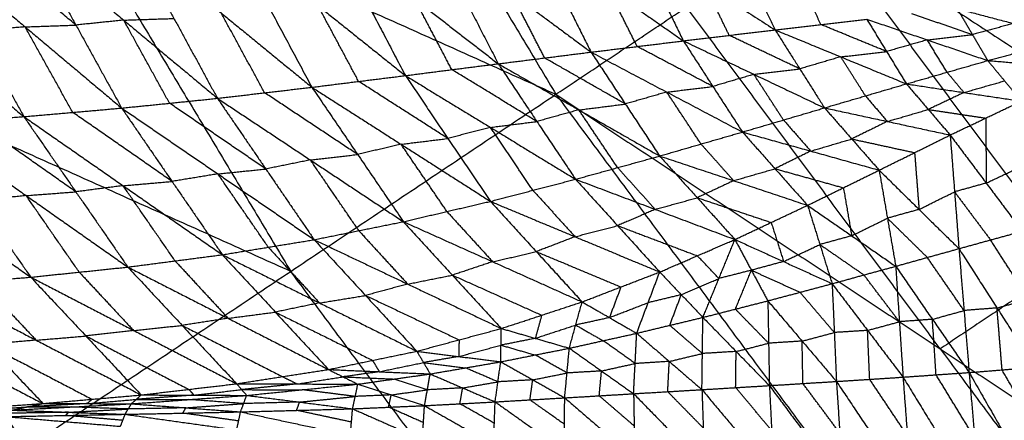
# Model space of a CAD drawing. Header units: millimetres. Extents: x -106 to 110, y -96 to 120.
# Tile 50 of 256: x -81.34 to -71.12, y -43.28 to -39.12. Entities that reach past the tile are written whole.
import ezdxf

# ---------------------------------------------------------------- set-up
doc = ezdxf.new("R2010")
doc.units = ezdxf.units.MM
doc.header["$MEASUREMENT"] = 0
doc.layers.add('Default', color=7, linetype='Continuous', true_color=0x000000)

msp = doc.modelspace()

# ---------------------------------------------------------------- linework, layer by layer
at = {"layer": 'Default'}
for points in [[(-80.485, -32.037, 9.117), (-78.131, -35.965, 9.117), (-75.777, -39.893, 9.117)], [(-86.325, -35.159, 12.017), (-83.804, -39.365, 12.017), (-81.282, -43.571, 12.017)], [(-86.325, -35.159, 12.017), (-81.051, -37.526, 10.567), (-75.777, -39.893, 9.117)], [(-69.195, -40.614, 7.449), (-70.464, -38.903, 7.449), (-71.733, -37.191, 7.449)], [(-81.051, -37.526, 10.567), (-79.79, -39.629, 10.567), (-78.529, -41.732, 10.567)], [(-75.777, -39.893, 9.117), (-74.421, -38.987, 8.53), (-73.066, -38.081, 7.944)], [(-73.066, -38.081, 7.944), (-70.433, -41.631, 7.944), (-67.801, -45.18, 7.944)], [(-73.066, -38.081, 7.944), (-69.195, -40.614, 7.449), (-65.323, -43.147, 6.953)], [(-81.234, -38.312, 5.008), (-80.759, -39.174, 5.304), (-80.284, -40.036, 5.601)], [(-81.234, -38.312, 5.008), (-80.262, -39.123, 5.158), (-79.29, -39.935, 5.308)], [(-80.192, -38.277, 4.734), (-79.741, -39.106, 5.021), (-79.29, -39.935, 5.308)], [(-80.192, -38.277, 4.734), (-79.251, -39.048, 4.89), (-78.31, -39.82, 5.047)], [(-79.152, -38.248, 4.495), (-78.731, -39.034, 4.771), (-78.31, -39.82, 5.047)], [(-79.152, -38.248, 4.495), (-78.246, -38.973, 4.654), (-77.339, -39.699, 4.814)], [(-78.11, -38.232, 4.289), (-77.724, -38.965, 4.552), (-77.339, -39.699, 4.814)], [(-78.11, -38.232, 4.289), (-77.243, -38.904, 4.449), (-76.376, -39.576, 4.61)], [(-77.067, -38.231, 4.116), (-76.722, -38.904, 4.363), (-76.376, -39.576, 4.61)], [(-77.067, -38.231, 4.116), (-76.24, -38.843, 4.274), (-75.413, -39.455, 4.432)], [(-76.019, -38.247, 3.974), (-75.716, -38.851, 4.203), (-75.413, -39.455, 4.432)], [(-76.019, -38.247, 3.974), (-75.237, -38.792, 4.128), (-74.455, -39.338, 4.282)], [(-74.973, -38.275, 3.865), (-74.714, -38.807, 4.073), (-74.455, -39.338, 4.282)], [(-74.973, -38.275, 3.865), (-74.238, -38.75, 4.011), (-73.503, -39.224, 4.156)], [(-73.934, -38.311, 3.786), (-73.718, -38.768, 3.971), (-73.503, -39.224, 4.156)], [(-83.348, -38.39, 5.672), (-82.323, -39.257, 5.799), (-81.299, -40.125, 5.927)], [(-82.287, -38.35, 5.32), (-81.793, -39.238, 5.624), (-81.299, -40.125, 5.927)], [(-82.287, -38.35, 5.32), (-81.286, -39.193, 5.46), (-80.284, -40.036, 5.601)], [(-80.759, -39.174, 5.304), (-81.26, -38.753, 5.234), (-81.76, -38.331, 5.164)], [(-73.027, -39.169, 4.104), (-73.135, -38.941, 4.011), (-73.243, -38.712, 3.919)], [(-74.934, -39.397, 4.357), (-75.086, -39.095, 4.242), (-75.237, -38.792, 4.128)], [(-73.979, -39.281, 4.219), (-74.108, -39.015, 4.115), (-74.238, -38.75, 4.011)], [(-76.858, -39.637, 4.712), (-77.05, -39.271, 4.581), (-77.243, -38.904, 4.449)], [(-75.894, -39.516, 4.521), (-76.067, -39.179, 4.397), (-76.24, -38.843, 4.274)], [(-77.825, -39.759, 4.931), (-78.035, -39.366, 4.793), (-78.246, -38.973, 4.654)], [(-71.789, -42.536, 8.53), (-73.105, -40.762, 8.53), (-74.421, -38.987, 8.53)], [(-71.613, -39.004, 3.959), (-71.454, -39.274, 4.169), (-71.296, -39.543, 4.378)], [(-71.613, -39.004, 3.959), (-71.029, -39.158, 4.086), (-70.445, -39.313, 4.212)], [(-80.262, -39.123, 5.158), (-80.51, -39.149, 5.231), (-80.759, -39.174, 5.304)], [(-80.262, -39.123, 5.158), (-80.002, -39.114, 5.089), (-79.741, -39.106, 5.021)], [(-79.787, -39.986, 5.454), (-80.025, -39.554, 5.306), (-80.262, -39.123, 5.158)], [(-78.8, -39.877, 5.178), (-79.026, -39.463, 5.034), (-79.251, -39.048, 4.89)], [(-73.503, -39.224, 4.156), (-73.027, -39.169, 4.104), (-72.552, -39.113, 4.051)], [(-72.552, -39.113, 4.051), (-72.346, -39.449, 4.301), (-72.14, -39.785, 4.55)], [(-72.552, -39.113, 4.051), (-71.924, -39.328, 4.214), (-71.296, -39.543, 4.378)], [(-71.454, -39.274, 4.169), (-71.768, -39.166, 4.087), (-72.082, -39.059, 4.005)], [(-81.286, -39.193, 5.46), (-81.539, -39.215, 5.542), (-81.793, -39.238, 5.624)], [(-81.286, -39.193, 5.46), (-81.022, -39.184, 5.382), (-80.759, -39.174, 5.304)], [(-80.791, -40.081, 5.764), (-81.039, -39.637, 5.612), (-81.286, -39.193, 5.46)], [(-74.455, -39.338, 4.282), (-73.979, -39.281, 4.219), (-73.503, -39.224, 4.156)], [(-73.503, -39.224, 4.156), (-73.247, -39.629, 4.446), (-72.99, -40.034, 4.735)], [(-73.503, -39.224, 4.156), (-72.822, -39.504, 4.353), (-72.14, -39.785, 4.55)], [(-72.346, -39.449, 4.301), (-72.687, -39.309, 4.202), (-73.027, -39.169, 4.104)], [(-71.029, -39.158, 4.086), (-71.242, -39.216, 4.127), (-71.454, -39.274, 4.169)], [(-75.413, -39.455, 4.432), (-74.934, -39.397, 4.357), (-74.455, -39.338, 4.282)], [(-74.455, -39.338, 4.282), (-74.149, -39.812, 4.609), (-73.842, -40.285, 4.936)], [(-74.455, -39.338, 4.282), (-73.723, -39.686, 4.508), (-72.99, -40.034, 4.735)], [(-73.247, -39.629, 4.446), (-73.613, -39.455, 4.332), (-73.979, -39.281, 4.219)], [(-71.924, -39.328, 4.214), (-72.135, -39.389, 4.258), (-72.346, -39.449, 4.301)], [(-71.924, -39.328, 4.214), (-71.689, -39.301, 4.192), (-71.454, -39.274, 4.169)], [(-71.718, -39.664, 4.464), (-71.821, -39.496, 4.339), (-71.924, -39.328, 4.214)], [(-71.296, -39.543, 4.378), (-70.87, -39.428, 4.295), (-70.445, -39.313, 4.212)], [(-78.529, -41.732, 10.567), (-81.166, -40.548, 11.292), (-83.804, -39.365, 12.017)], [(-74.149, -39.812, 4.609), (-74.541, -39.604, 4.483), (-74.934, -39.397, 4.357)], [(-76.376, -39.576, 4.61), (-75.894, -39.516, 4.521), (-75.413, -39.455, 4.432)], [(-75.057, -39.994, 4.793), (-75.476, -39.755, 4.657), (-75.894, -39.516, 4.521)], [(-75.413, -39.455, 4.432), (-75.057, -39.994, 4.793), (-74.701, -40.534, 5.154)], [(-75.413, -39.455, 4.432), (-74.627, -39.87, 4.684), (-73.842, -40.285, 4.936)], [(-72.822, -39.504, 4.353), (-73.034, -39.567, 4.4), (-73.247, -39.629, 4.446)], [(-72.822, -39.504, 4.353), (-72.584, -39.477, 4.327), (-72.346, -39.449, 4.301)], [(-72.565, -39.909, 4.643), (-72.693, -39.707, 4.498), (-72.822, -39.504, 4.353)], [(-72.14, -39.785, 4.55), (-71.718, -39.664, 4.464), (-71.296, -39.543, 4.378)], [(-71.296, -39.543, 4.378), (-71.121, -39.754, 4.647), (-70.947, -39.964, 4.917)], [(-71.296, -39.543, 4.378), (-70.744, -39.588, 4.512), (-70.193, -39.633, 4.646)], [(-77.339, -39.699, 4.814), (-76.858, -39.637, 4.712), (-76.376, -39.576, 4.61)], [(-75.975, -40.176, 5.002), (-76.416, -39.906, 4.857), (-76.858, -39.637, 4.712)], [(-76.376, -39.576, 4.61), (-75.975, -40.176, 5.002), (-75.574, -40.775, 5.395)], [(-76.376, -39.576, 4.61), (-75.539, -40.055, 4.882), (-74.701, -40.534, 5.154)], [(-73.723, -39.686, 4.508), (-73.485, -39.657, 4.477), (-73.247, -39.629, 4.446)], [(-78.31, -39.82, 5.047), (-77.825, -39.759, 4.931), (-77.339, -39.699, 4.814)], [(-77.339, -39.699, 4.814), (-76.898, -40.352, 5.235), (-76.457, -41.005, 5.656)], [(-77.339, -39.699, 4.814), (-76.457, -40.237, 5.105), (-75.574, -40.775, 5.395)], [(-73.723, -39.686, 4.508), (-73.936, -39.749, 4.559), (-74.149, -39.812, 4.609)], [(-73.416, -40.16, 4.835), (-73.569, -39.923, 4.672), (-73.723, -39.686, 4.508)], [(-71.718, -39.664, 4.464), (-71.631, -39.769, 4.599), (-71.543, -39.875, 4.734)], [(-79.29, -39.935, 5.308), (-78.8, -39.877, 5.178), (-78.31, -39.82, 5.047)], [(-78.31, -39.82, 5.047), (-77.835, -40.518, 5.493), (-77.36, -41.216, 5.94)], [(-78.31, -39.82, 5.047), (-77.384, -40.412, 5.351), (-76.457, -41.005, 5.656)], [(-76.898, -40.352, 5.235), (-77.362, -40.056, 5.083), (-77.825, -39.759, 4.931)], [(-74.627, -39.87, 4.684), (-74.388, -39.841, 4.646), (-74.149, -39.812, 4.609)], [(-72.99, -40.034, 4.735), (-72.565, -39.909, 4.643), (-72.14, -39.785, 4.55)], [(-72.14, -39.785, 4.55), (-71.913, -40.051, 4.874), (-71.686, -40.316, 5.197)], [(-72.14, -39.785, 4.55), (-71.543, -39.875, 4.734), (-70.947, -39.964, 4.917)], [(-71.543, -39.875, 4.734), (-71.332, -39.814, 4.691), (-71.121, -39.754, 4.647)], [(-84.56, -39.908, 12.424), (-82.921, -41.74, 12.221), (-81.282, -43.571, 12.017)], [(-81.282, -43.571, 12.017), (-78.529, -41.732, 10.567), (-75.777, -39.893, 9.117)], [(-80.284, -40.036, 5.601), (-79.787, -39.986, 5.454), (-79.29, -39.935, 5.308)], [(-79.29, -39.935, 5.308), (-78.788, -40.669, 5.777), (-78.286, -41.403, 6.247)], [(-79.29, -39.935, 5.308), (-78.325, -40.575, 5.624), (-77.36, -41.216, 5.94)], [(-77.835, -40.518, 5.493), (-78.318, -40.198, 5.335), (-78.8, -39.877, 5.178)], [(-75.777, -39.893, 9.117), (-73.049, -43.571, 9.117), (-70.321, -47.249, 9.117)], [(-75.777, -39.893, 9.117), (-71.789, -42.536, 8.53), (-67.801, -45.18, 7.944)], [(-74.627, -39.87, 4.684), (-74.842, -39.932, 4.738), (-75.057, -39.994, 4.793)], [(-74.272, -40.409, 5.045), (-74.449, -40.14, 4.864), (-74.627, -39.87, 4.684)], [(-72.565, -39.909, 4.643), (-72.452, -40.042, 4.804), (-72.338, -40.175, 4.966)], [(-71.543, -39.875, 4.734), (-71.728, -39.963, 4.804), (-71.913, -40.051, 4.874)], [(-81.299, -40.125, 5.927), (-80.791, -40.081, 5.764), (-80.284, -40.036, 5.601)], [(-80.284, -40.036, 5.601), (-79.761, -40.798, 6.09), (-79.239, -41.559, 6.579)], [(-80.284, -40.036, 5.601), (-79.285, -40.72, 5.924), (-78.286, -41.403, 6.247)], [(-78.788, -40.669, 5.777), (-79.288, -40.327, 5.616), (-79.787, -39.986, 5.454)], [(-75.539, -40.055, 4.882), (-75.298, -40.025, 4.838), (-75.057, -39.994, 4.793)], [(-73.842, -40.285, 4.936), (-73.416, -40.16, 4.835), (-72.99, -40.034, 4.735)], [(-72.99, -40.034, 4.735), (-72.707, -40.357, 5.112), (-72.423, -40.681, 5.488)], [(-72.99, -40.034, 4.735), (-72.338, -40.175, 4.966), (-71.686, -40.316, 5.197)], [(-72.338, -40.175, 4.966), (-72.126, -40.113, 4.92), (-71.913, -40.051, 4.874)], [(-71.913, -40.051, 4.874), (-71.615, -40.096, 4.965), (-71.316, -40.14, 5.057)], [(-71.686, -40.316, 5.197), (-71.316, -40.14, 5.057), (-70.947, -39.964, 4.917)], [(-82.33, -40.202, 6.29), (-81.814, -40.163, 6.108), (-81.299, -40.125, 5.927)], [(-81.299, -40.125, 5.927), (-80.759, -40.906, 6.433), (-80.22, -41.687, 6.939)], [(-81.299, -40.125, 5.927), (-80.269, -40.842, 6.253), (-79.239, -41.559, 6.579)], [(-79.761, -40.798, 6.09), (-80.276, -40.439, 5.927), (-80.791, -40.081, 5.764)], [(-75.539, -40.055, 4.882), (-75.757, -40.115, 4.942), (-75.975, -40.176, 5.002)], [(-75.137, -40.655, 5.275), (-75.338, -40.355, 5.078), (-75.539, -40.055, 4.882)], [(-71.316, -40.14, 5.057), (-71.314, -40.478, 4.868), (-71.312, -40.815, 4.679)], [(-82.33, -40.202, 6.29), (-81.779, -40.997, 6.809), (-81.228, -41.792, 7.329)], [(-82.33, -40.202, 6.29), (-81.275, -40.945, 6.614), (-80.22, -41.687, 6.939)], [(-80.759, -40.906, 6.433), (-81.287, -40.535, 6.271), (-81.814, -40.163, 6.108)], [(-76.457, -40.237, 5.105), (-76.677, -40.294, 5.17), (-76.898, -40.352, 5.235)], [(-76.457, -40.237, 5.105), (-76.216, -40.206, 5.054), (-75.975, -40.176, 5.002)], [(-76.016, -40.89, 5.526), (-76.236, -40.564, 5.315), (-76.457, -40.237, 5.105)], [(-73.416, -40.16, 4.835), (-73.274, -40.321, 5.024), (-73.133, -40.483, 5.212)], [(-72.338, -40.175, 4.966), (-72.523, -40.266, 5.039), (-72.707, -40.357, 5.112)], [(-83.379, -40.268, 6.691), (-82.304, -41.03, 7.01), (-81.228, -41.792, 7.329)], [(-77.384, -40.412, 5.351), (-77.141, -40.382, 5.293), (-76.898, -40.352, 5.235)], [(-74.701, -40.534, 5.154), (-74.272, -40.409, 5.045), (-73.842, -40.285, 4.936)], [(-73.842, -40.285, 4.936), (-73.504, -40.666, 5.363), (-73.166, -41.046, 5.79)], [(-73.842, -40.285, 4.936), (-73.133, -40.483, 5.212), (-72.423, -40.681, 5.488)], [(-73.133, -40.483, 5.212), (-72.92, -40.42, 5.162), (-72.707, -40.357, 5.112)], [(-72.707, -40.357, 5.112), (-72.381, -40.428, 5.227), (-72.055, -40.499, 5.343)], [(-72.423, -40.681, 5.488), (-72.055, -40.499, 5.343), (-71.686, -40.316, 5.197)], [(-71.686, -40.316, 5.197), (-71.64, -40.906, 4.836), (-71.595, -41.496, 4.475)], [(-71.686, -40.316, 5.197), (-71.312, -40.815, 4.679), (-70.938, -41.315, 4.161)], [(-77.384, -40.412, 5.351), (-77.61, -40.465, 5.422), (-77.835, -40.518, 5.493)], [(-76.909, -41.11, 5.798), (-77.146, -40.761, 5.575), (-77.384, -40.412, 5.351)], [(-74.272, -40.409, 5.045), (-74.102, -40.6, 5.259), (-73.933, -40.79, 5.472)], [(-78.325, -40.575, 5.624), (-78.08, -40.547, 5.559), (-77.835, -40.518, 5.493)], [(-75.574, -40.775, 5.395), (-75.137, -40.655, 5.275), (-74.701, -40.534, 5.154)], [(-74.701, -40.534, 5.154), (-74.311, -40.967, 5.629), (-73.92, -41.401, 6.103)], [(-74.701, -40.534, 5.154), (-73.933, -40.79, 5.472), (-73.166, -41.046, 5.79)], [(-73.133, -40.483, 5.212), (-73.318, -40.574, 5.287), (-73.504, -40.666, 5.363)], [(-72.055, -40.499, 5.343), (-72.032, -40.794, 5.162), (-72.009, -41.089, 4.982)], [(-84.101, -40.665, 12.424), (-82.692, -42.118, 12.221), (-81.282, -43.571, 12.017)], [(-78.325, -40.575, 5.624), (-78.557, -40.622, 5.701), (-78.788, -40.669, 5.777)], [(-77.823, -41.309, 6.093), (-78.074, -40.942, 5.859), (-78.325, -40.575, 5.624)], [(-75.137, -40.655, 5.275), (-74.942, -40.871, 5.512), (-74.747, -41.088, 5.749)], [(-73.933, -40.79, 5.472), (-73.719, -40.728, 5.417), (-73.504, -40.666, 5.363)], [(-73.504, -40.666, 5.363), (-73.149, -40.765, 5.501), (-72.794, -40.864, 5.639)], [(-71.312, -40.815, 4.679), (-71.127, -40.728, 4.609), (-70.943, -40.64, 4.539)], [(-79.285, -40.72, 5.924), (-79.523, -40.759, 6.007), (-79.761, -40.798, 6.09)], [(-79.285, -40.72, 5.924), (-79.037, -40.694, 5.851), (-78.788, -40.669, 5.777)], [(-78.762, -41.481, 6.413), (-79.024, -41.1, 6.168), (-79.285, -40.72, 5.924)], [(-73.166, -41.046, 5.79), (-72.794, -40.864, 5.639), (-72.423, -40.681, 5.488)], [(-72.423, -40.681, 5.488), (-72.337, -41.18, 5.143), (-72.251, -41.679, 4.798)], [(-72.423, -40.681, 5.488), (-72.009, -41.089, 4.982), (-71.595, -41.496, 4.475)], [(-80.269, -40.842, 6.253), (-80.514, -40.874, 6.343), (-80.759, -40.906, 6.433)], [(-80.269, -40.842, 6.253), (-80.015, -40.82, 6.171), (-79.761, -40.798, 6.09)], [(-79.729, -41.623, 6.759), (-79.999, -41.233, 6.506), (-80.269, -40.842, 6.253)], [(-76.457, -41.005, 5.656), (-76.016, -40.89, 5.526), (-75.574, -40.775, 5.395)], [(-75.574, -40.775, 5.395), (-75.137, -41.257, 5.913), (-74.7, -41.739, 6.431)], [(-75.574, -40.775, 5.395), (-74.747, -41.088, 5.749), (-73.92, -41.401, 6.103)], [(-73.933, -40.79, 5.472), (-74.122, -40.879, 5.55), (-74.311, -40.967, 5.629)], [(-72.794, -40.864, 5.639), (-72.751, -41.113, 5.466), (-72.708, -41.362, 5.294)], [(-71.312, -40.815, 4.679), (-71.476, -40.861, 4.758), (-71.64, -40.906, 4.836)], [(-81.275, -40.945, 6.614), (-81.527, -40.971, 6.712), (-81.779, -40.997, 6.809)], [(-81.275, -40.945, 6.614), (-81.017, -40.925, 6.524), (-80.759, -40.906, 6.433)], [(-80.724, -41.74, 7.134), (-81, -41.342, 6.874), (-81.275, -40.945, 6.614)], [(-76.016, -40.89, 5.526), (-75.797, -41.131, 5.784), (-75.579, -41.372, 6.043)], [(-74.747, -41.088, 5.749), (-74.529, -41.028, 5.689), (-74.311, -40.967, 5.629)], [(-74.311, -40.967, 5.629), (-73.927, -41.096, 5.788), (-73.543, -41.224, 5.946)], [(-72.009, -41.089, 4.982), (-71.825, -40.997, 4.909), (-71.64, -40.906, 4.836)], [(-71.64, -40.906, 4.836), (-71.454, -41.156, 4.577), (-71.267, -41.405, 4.318)], [(-77.36, -41.216, 5.94), (-76.909, -41.11, 5.798), (-76.457, -41.005, 5.656)], [(-76.457, -41.005, 5.656), (-75.981, -41.527, 6.214), (-75.505, -42.049, 6.772)], [(-76.457, -41.005, 5.656), (-75.579, -41.372, 6.043), (-74.7, -41.739, 6.431)], [(-73.92, -41.401, 6.103), (-73.543, -41.224, 5.946), (-73.166, -41.046, 5.79)], [(-73.166, -41.046, 5.79), (-73.038, -41.453, 5.458), (-72.911, -41.86, 5.127)], [(-73.166, -41.046, 5.79), (-72.708, -41.362, 5.294), (-72.251, -41.679, 4.798)], [(-76.909, -41.11, 5.798), (-76.671, -41.371, 6.077), (-76.433, -41.632, 6.356)], [(-74.747, -41.088, 5.749), (-74.942, -41.173, 5.831), (-75.137, -41.257, 5.913)], [(-72.009, -41.089, 4.982), (-72.173, -41.134, 5.062), (-72.337, -41.18, 5.143)], [(-78.286, -41.403, 6.247), (-77.823, -41.309, 6.093), (-77.36, -41.216, 5.94)], [(-77.36, -41.216, 5.94), (-76.852, -41.771, 6.534), (-76.344, -42.325, 7.129)], [(-77.36, -41.216, 5.94), (-76.433, -41.632, 6.356), (-75.505, -42.049, 6.772)], [(-75.579, -41.372, 6.043), (-75.358, -41.315, 5.978), (-75.137, -41.257, 5.913)], [(-75.137, -41.257, 5.913), (-74.724, -41.414, 6.09), (-74.31, -41.57, 6.267)], [(-73.543, -41.224, 5.946), (-73.479, -41.427, 5.781), (-73.415, -41.63, 5.615)], [(-72.708, -41.362, 5.294), (-72.523, -41.271, 5.218), (-72.337, -41.18, 5.143)], [(-72.337, -41.18, 5.143), (-72.13, -41.384, 4.89), (-71.923, -41.587, 4.637)], [(-77.823, -41.309, 6.093), (-77.569, -41.587, 6.39), (-77.315, -41.864, 6.688)], [(-75.579, -41.372, 6.043), (-75.78, -41.449, 6.129), (-75.981, -41.527, 6.214)], [(-72.708, -41.362, 5.294), (-72.873, -41.408, 5.376), (-73.038, -41.453, 5.458)], [(-71.595, -41.496, 4.475), (-71.267, -41.405, 4.318), (-70.938, -41.315, 4.161)], [(-83.636, -41.418, 12.424), (-82.459, -42.495, 12.221), (-81.282, -43.571, 12.017)], [(-79.239, -41.559, 6.579), (-78.762, -41.481, 6.413), (-78.286, -41.403, 6.247)], [(-78.762, -41.481, 6.413), (-78.496, -41.77, 6.727), (-78.23, -42.06, 7.041)], [(-78.286, -41.403, 6.247), (-77.753, -41.982, 6.875), (-77.221, -42.561, 7.503)], [(-78.286, -41.403, 6.247), (-77.315, -41.864, 6.688), (-76.344, -42.325, 7.129)], [(-74.7, -41.739, 6.431), (-74.31, -41.57, 6.267), (-73.92, -41.401, 6.103)], [(-74.252, -42.21, 5.8), (-74.086, -41.806, 5.951), (-73.92, -41.401, 6.103)], [(-73.92, -41.401, 6.103), (-73.749, -41.72, 5.782), (-73.578, -42.038, 5.462)], [(-73.92, -41.401, 6.103), (-73.415, -41.63, 5.615), (-72.911, -41.86, 5.127)], [(-73.415, -41.63, 5.615), (-73.227, -41.542, 5.536), (-73.038, -41.453, 5.458)], [(-73.038, -41.453, 5.458), (-72.809, -41.611, 5.21), (-72.581, -41.769, 4.962)], [(-70.871, -42.021, 3.907), (-71.069, -41.713, 4.113), (-71.267, -41.405, 4.318)], [(-80.22, -41.687, 6.939), (-79.729, -41.623, 6.759), (-79.239, -41.559, 6.579)], [(-79.239, -41.559, 6.579), (-78.689, -42.155, 7.237), (-78.138, -42.751, 7.896)], [(-79.239, -41.559, 6.579), (-78.23, -42.06, 7.041), (-77.221, -42.561, 7.503)], [(-76.433, -41.632, 6.356), (-76.207, -41.58, 6.285), (-75.981, -41.527, 6.214)], [(-75.981, -41.527, 6.214), (-75.542, -41.71, 6.408), (-75.103, -41.894, 6.601)], [(-74.086, -41.806, 5.951), (-74.198, -41.688, 6.109), (-74.31, -41.57, 6.267)], [(-72.251, -41.679, 4.798), (-71.923, -41.587, 4.637), (-71.595, -41.496, 4.475)], [(-71.595, -41.496, 4.475), (-71.542, -42.139, 4.246), (-71.489, -42.782, 4.017)], [(-71.595, -41.496, 4.475), (-71.2, -42.112, 4.065), (-70.804, -42.728, 3.654)], [(-81.228, -41.792, 7.329), (-80.724, -41.74, 7.134), (-80.22, -41.687, 6.939)], [(-80.22, -41.687, 6.939), (-79.656, -42.293, 7.623), (-79.091, -42.899, 8.307)], [(-80.22, -41.687, 6.939), (-79.179, -42.219, 7.417), (-78.138, -42.751, 7.896)], [(-79.729, -41.623, 6.759), (-79.454, -41.921, 7.088), (-79.179, -42.219, 7.417)], [(-76.433, -41.632, 6.356), (-76.642, -41.701, 6.445), (-76.852, -41.771, 6.534)], [(-73.415, -41.63, 5.615), (-73.582, -41.675, 5.698), (-73.749, -41.72, 5.782)], [(-72.911, -41.86, 5.127), (-72.581, -41.769, 4.962), (-72.251, -41.679, 4.798)], [(-72.251, -41.679, 4.798), (-72.213, -42.255, 4.593), (-72.175, -42.83, 4.388)], [(-72.251, -41.679, 4.798), (-71.87, -42.23, 4.408), (-71.489, -42.782, 4.017)], [(-71.542, -42.139, 4.246), (-71.733, -41.863, 4.442), (-71.923, -41.587, 4.637)], [(-70.433, -41.631, 7.944), (-71.111, -42.084, 8.237), (-71.789, -42.536, 8.53)], [(-80.724, -41.74, 7.134), (-80.442, -42.043, 7.476), (-80.16, -42.346, 7.818)], [(-75.802, -45.41, 10.567), (-77.166, -43.571, 10.567), (-78.529, -41.732, 10.567)], [(-77.315, -41.864, 6.688), (-77.084, -41.817, 6.611), (-76.852, -41.771, 6.534)], [(-76.852, -41.771, 6.534), (-76.388, -41.979, 6.742), (-75.925, -42.187, 6.95)], [(-75.505, -42.049, 6.772), (-75.103, -41.894, 6.601), (-74.7, -41.739, 6.431)], [(-74.939, -42.375, 6.143), (-74.82, -42.057, 6.287), (-74.7, -41.739, 6.431)], [(-74.7, -41.739, 6.431), (-74.476, -41.974, 6.115), (-74.252, -42.21, 5.8)], [(-73.749, -41.72, 5.782), (-73.918, -41.763, 5.867), (-74.086, -41.806, 5.951)], [(-73.915, -42.124, 5.631), (-73.832, -41.922, 5.706), (-73.749, -41.72, 5.782)], [(-73.749, -41.72, 5.782), (-73.497, -41.834, 5.538), (-73.244, -41.949, 5.294)], [(-72.213, -42.255, 4.593), (-72.397, -42.012, 4.778), (-72.581, -41.769, 4.962)], [(-82.261, -41.878, 7.752), (-81.745, -41.835, 7.541), (-81.228, -41.792, 7.329)], [(-82.261, -41.878, 7.752), (-81.681, -42.491, 8.476), (-81.101, -43.104, 9.2)], [(-82.261, -41.878, 7.752), (-81.171, -42.446, 8.247), (-80.081, -43.015, 8.742)], [(-81.745, -41.835, 7.541), (-81.458, -42.141, 7.894), (-81.171, -42.446, 8.247)], [(-81.228, -41.792, 7.329), (-80.655, -42.403, 8.036), (-80.081, -43.015, 8.742)], [(-81.228, -41.792, 7.329), (-80.16, -42.346, 7.818), (-79.091, -42.899, 8.307)], [(-77.315, -41.864, 6.688), (-77.534, -41.923, 6.781), (-77.753, -41.982, 6.875)], [(-74.476, -41.974, 6.115), (-74.281, -41.89, 6.033), (-74.086, -41.806, 5.951)], [(-73.578, -42.038, 5.462), (-73.244, -41.949, 5.294), (-72.911, -41.86, 5.127)], [(-72.911, -41.86, 5.127), (-72.888, -42.367, 4.946), (-72.866, -42.875, 4.765)], [(-72.911, -41.86, 5.127), (-72.543, -42.345, 4.757), (-72.175, -42.83, 4.388)], [(-83.317, -41.949, 8.21), (-82.209, -42.526, 8.705), (-81.101, -43.104, 9.2)], [(-78.23, -42.06, 7.041), (-77.992, -42.021, 6.958), (-77.753, -41.982, 6.875)], [(-77.753, -41.982, 6.875), (-77.268, -42.212, 7.096), (-76.782, -42.443, 7.316)], [(-75.103, -41.894, 6.601), (-75.162, -42.053, 6.529), (-75.222, -42.212, 6.457)], [(-74.476, -41.974, 6.115), (-74.648, -42.016, 6.201), (-74.82, -42.057, 6.287)], [(-74.596, -42.292, 5.971), (-74.536, -42.133, 6.043), (-74.476, -41.974, 6.115)], [(-72.888, -42.367, 4.946), (-73.066, -42.158, 5.12), (-73.244, -41.949, 5.294)], [(-78.23, -42.06, 7.041), (-78.459, -42.107, 7.139), (-78.689, -42.155, 7.237)], [(-76.344, -42.325, 7.129), (-75.925, -42.187, 6.95), (-75.505, -42.049, 6.772)], [(-75.638, -42.53, 6.49), (-75.572, -42.289, 6.631), (-75.505, -42.049, 6.772)], [(-75.505, -42.049, 6.772), (-75.222, -42.212, 6.457), (-74.939, -42.375, 6.143)], [(-75.222, -42.212, 6.457), (-75.021, -42.134, 6.372), (-74.82, -42.057, 6.287)], [(-74.252, -42.21, 5.8), (-73.915, -42.124, 5.631), (-73.578, -42.038, 5.462)], [(-73.578, -42.038, 5.462), (-73.57, -42.478, 5.304), (-73.562, -42.918, 5.146)], [(-73.578, -42.038, 5.462), (-73.222, -42.456, 5.113), (-72.866, -42.875, 4.765)], [(-71.2, -42.112, 4.065), (-71.035, -42.067, 3.986), (-70.871, -42.021, 3.907)], [(-83.163, -42.167, 12.424), (-82.223, -42.869, 12.221), (-81.282, -43.571, 12.017)], [(-79.179, -42.219, 7.417), (-78.934, -42.187, 7.327), (-78.689, -42.155, 7.237)], [(-78.689, -42.155, 7.237), (-78.184, -42.405, 7.469), (-77.68, -42.656, 7.7)], [(-75.925, -42.187, 6.95), (-75.958, -42.307, 6.88), (-75.991, -42.427, 6.809)], [(-73.57, -42.478, 5.304), (-73.742, -42.301, 5.467), (-73.915, -42.124, 5.631)], [(-71.87, -42.23, 4.408), (-71.706, -42.184, 4.327), (-71.542, -42.139, 4.246)], [(-71.2, -42.112, 4.065), (-71.371, -42.125, 4.155), (-71.542, -42.139, 4.246)], [(-71.147, -42.755, 3.836), (-71.173, -42.433, 3.95), (-71.2, -42.112, 4.065)], [(-80.16, -42.346, 7.818), (-79.908, -42.319, 7.721), (-79.656, -42.293, 7.623)], [(-79.179, -42.219, 7.417), (-79.417, -42.256, 7.52), (-79.656, -42.293, 7.623)], [(-79.656, -42.293, 7.623), (-79.135, -42.559, 7.862), (-78.615, -42.825, 8.102)], [(-75.991, -42.427, 6.809), (-75.781, -42.358, 6.72), (-75.572, -42.289, 6.631)], [(-75.222, -42.212, 6.457), (-75.397, -42.251, 6.544), (-75.572, -42.289, 6.631)], [(-75.572, -42.289, 6.631), (-75.43, -42.371, 6.474), (-75.288, -42.452, 6.316)], [(-74.939, -42.375, 6.143), (-74.596, -42.292, 5.971), (-74.252, -42.21, 5.8)], [(-74.257, -42.585, 5.663), (-74.426, -42.439, 5.817), (-74.596, -42.292, 5.971)], [(-74.262, -42.96, 5.527), (-74.257, -42.585, 5.663), (-74.252, -42.21, 5.8)], [(-74.252, -42.21, 5.8), (-73.907, -42.564, 5.473), (-73.562, -42.918, 5.146)], [(-72.543, -42.345, 4.757), (-72.378, -42.3, 4.675), (-72.213, -42.255, 4.593)], [(-71.87, -42.23, 4.408), (-72.042, -42.242, 4.5), (-72.213, -42.255, 4.593)], [(-71.832, -42.806, 4.203), (-71.851, -42.518, 4.305), (-71.87, -42.23, 4.408)], [(-81.171, -42.446, 8.247), (-80.913, -42.425, 8.141), (-80.655, -42.403, 8.036)], [(-80.16, -42.346, 7.818), (-80.407, -42.375, 7.927), (-80.655, -42.403, 8.036)], [(-80.655, -42.403, 8.036), (-80.12, -42.68, 8.28), (-79.586, -42.957, 8.525)], [(-77.221, -42.561, 7.503), (-76.782, -42.443, 7.316), (-76.344, -42.325, 7.129)], [(-76.35, -42.671, 6.841), (-76.347, -42.498, 6.985), (-76.344, -42.325, 7.129)], [(-76.344, -42.325, 7.129), (-75.991, -42.427, 6.809), (-75.638, -42.53, 6.49)], [(-75.638, -42.53, 6.49), (-75.288, -42.452, 6.316), (-74.939, -42.375, 6.143)], [(-74.971, -43.002, 5.908), (-74.955, -42.689, 6.025), (-74.939, -42.375, 6.143)], [(-74.939, -42.375, 6.143), (-74.601, -42.667, 5.835), (-74.262, -42.96, 5.527)], [(-73.222, -42.456, 5.113), (-73.055, -42.412, 5.03), (-72.888, -42.367, 4.946)], [(-72.543, -42.345, 4.757), (-72.716, -42.356, 4.852), (-72.888, -42.367, 4.946)], [(-72.521, -42.853, 4.577), (-72.532, -42.599, 4.667), (-72.543, -42.345, 4.757)], [(-81.171, -42.446, 8.247), (-81.426, -42.469, 8.362), (-81.681, -42.491, 8.476)], [(-81.681, -42.491, 8.476), (-81.136, -42.775, 8.724), (-80.591, -43.06, 8.971)], [(-76.782, -42.443, 7.316), (-76.784, -42.529, 7.244), (-76.786, -42.616, 7.172)], [(-76.786, -42.616, 7.172), (-76.566, -42.557, 7.079), (-76.347, -42.498, 6.985)], [(-75.991, -42.427, 6.809), (-76.169, -42.463, 6.897), (-76.347, -42.498, 6.985)], [(-76.347, -42.498, 6.985), (-76.171, -42.549, 6.825), (-75.994, -42.6, 6.666)], [(-74.955, -42.689, 6.025), (-75.122, -42.57, 6.171), (-75.288, -42.452, 6.316)], [(-73.907, -42.564, 5.473), (-73.738, -42.521, 5.388), (-73.57, -42.478, 5.304)], [(-73.222, -42.456, 5.113), (-73.396, -42.467, 5.209), (-73.57, -42.478, 5.304)], [(-73.214, -42.896, 4.956), (-73.218, -42.676, 5.035), (-73.222, -42.456, 5.113)], [(-78.138, -42.751, 7.896), (-77.68, -42.656, 7.7), (-77.221, -42.561, 7.503)], [(-77.221, -42.561, 7.503), (-77.151, -42.679, 7.351), (-77.082, -42.797, 7.199)], [(-77.221, -42.561, 7.503), (-76.786, -42.616, 7.172), (-76.35, -42.671, 6.841)], [(-76.35, -42.671, 6.841), (-75.994, -42.6, 6.666), (-75.638, -42.53, 6.49)], [(-75.662, -42.787, 6.39), (-75.828, -42.694, 6.528), (-75.994, -42.6, 6.666)], [(-75.686, -43.045, 6.29), (-75.662, -42.787, 6.39), (-75.638, -42.53, 6.49)], [(-75.638, -42.53, 6.49), (-75.304, -42.766, 6.199), (-74.971, -43.002, 5.908)], [(-74.601, -42.667, 5.835), (-74.429, -42.626, 5.749), (-74.257, -42.585, 5.663)], [(-73.907, -42.564, 5.473), (-74.082, -42.574, 5.568), (-74.257, -42.585, 5.663)], [(-73.912, -42.939, 5.336), (-73.91, -42.751, 5.405), (-73.907, -42.564, 5.473)], [(-71.789, -42.536, 8.53), (-70.425, -44.375, 8.53), (-69.061, -46.214, 8.53)], [(-77.68, -42.656, 7.7), (-77.645, -42.715, 7.624), (-77.61, -42.774, 7.548)], [(-77.61, -42.774, 7.548), (-77.381, -42.726, 7.45), (-77.151, -42.679, 7.351)], [(-76.786, -42.616, 7.172), (-76.968, -42.647, 7.262), (-77.151, -42.679, 7.351)], [(-77.151, -42.679, 7.351), (-76.934, -42.707, 7.186), (-76.716, -42.734, 7.02)], [(-77.082, -42.797, 7.199), (-76.716, -42.734, 7.02), (-76.35, -42.671, 6.841)], [(-76.408, -43.087, 6.673), (-76.379, -42.879, 6.757), (-76.35, -42.671, 6.841)], [(-76.35, -42.671, 6.841), (-76.018, -42.858, 6.566), (-75.686, -43.045, 6.29)], [(-75.304, -42.766, 6.199), (-75.13, -42.727, 6.112), (-74.955, -42.689, 6.025)], [(-74.601, -42.667, 5.835), (-74.778, -42.678, 5.93), (-74.955, -42.689, 6.025)], [(-74.617, -42.981, 5.717), (-74.609, -42.824, 5.776), (-74.601, -42.667, 5.835)], [(-79.091, -42.899, 8.307), (-78.615, -42.825, 8.102), (-78.138, -42.751, 7.896)], [(-78.138, -42.751, 7.896), (-77.986, -42.827, 7.73), (-77.833, -42.903, 7.563)], [(-78.138, -42.751, 7.896), (-77.61, -42.774, 7.548), (-77.082, -42.797, 7.199)], [(-77.61, -42.774, 7.548), (-77.798, -42.8, 7.639), (-77.986, -42.827, 7.73)], [(-77.833, -42.903, 7.563), (-77.457, -42.85, 7.381), (-77.082, -42.797, 7.199)], [(-77.141, -43.126, 7.057), (-77.111, -42.962, 7.128), (-77.082, -42.797, 7.199)], [(-77.082, -42.797, 7.199), (-76.745, -42.942, 6.936), (-76.408, -43.087, 6.673)], [(-76.379, -42.879, 6.757), (-76.547, -42.807, 6.889), (-76.716, -42.734, 7.02)], [(-76.018, -42.858, 6.566), (-75.84, -42.823, 6.478), (-75.662, -42.787, 6.39)], [(-75.304, -42.766, 6.199), (-75.483, -42.777, 6.294), (-75.662, -42.787, 6.39)], [(-75.328, -43.024, 6.099), (-75.316, -42.895, 6.149), (-75.304, -42.766, 6.199)], [(-72.175, -42.83, 4.388), (-71.832, -42.806, 4.203), (-71.489, -42.782, 4.017)], [(-71.433, -43.459, 3.943), (-71.633, -43.133, 4.073), (-71.832, -42.806, 4.203)], [(-71.489, -42.782, 4.017), (-71.147, -42.755, 3.836), (-70.804, -42.728, 3.654)], [(-71.489, -42.782, 4.017), (-71.433, -43.459, 3.943), (-71.376, -44.137, 3.869)], [(-71.489, -42.782, 4.017), (-71.079, -43.499, 3.752), (-70.669, -44.217, 3.487)], [(-70.737, -43.472, 3.57), (-70.942, -43.113, 3.703), (-71.147, -42.755, 3.836)], [(-82.685, -42.911, 12.424), (-81.983, -43.241, 12.221), (-81.282, -43.571, 12.017)], [(-80.081, -43.015, 8.742), (-79.586, -42.957, 8.525), (-79.091, -42.899, 8.307)], [(-79.091, -42.899, 8.307), (-79.039, -42.96, 8.214), (-78.987, -43.02, 8.12)], [(-79.091, -42.899, 8.307), (-78.462, -42.901, 7.935), (-77.833, -42.903, 7.563)], [(-78.462, -42.901, 7.935), (-78.75, -42.93, 8.075), (-79.039, -42.96, 8.214)], [(-78.987, -43.02, 8.12), (-78.41, -42.961, 7.842), (-77.833, -42.903, 7.563)], [(-78.615, -42.825, 8.102), (-78.538, -42.863, 8.018), (-78.462, -42.901, 7.935)], [(-78.462, -42.901, 7.935), (-78.224, -42.864, 7.832), (-77.986, -42.827, 7.73)], [(-77.986, -42.827, 7.73), (-77.721, -42.839, 7.555), (-77.457, -42.85, 7.381)], [(-77.887, -43.159, 7.444), (-77.86, -43.031, 7.504), (-77.833, -42.903, 7.563)], [(-77.833, -42.903, 7.563), (-77.487, -43.015, 7.31), (-77.141, -43.126, 7.057)], [(-77.111, -42.962, 7.128), (-77.284, -42.906, 7.255), (-77.457, -42.85, 7.381)], [(-76.745, -42.942, 6.936), (-76.562, -42.911, 6.847), (-76.379, -42.879, 6.757)], [(-76.018, -42.858, 6.566), (-76.198, -42.869, 6.661), (-76.379, -42.879, 6.757)], [(-76.047, -43.066, 6.481), (-76.032, -42.962, 6.523), (-76.018, -42.858, 6.566)], [(-73.562, -42.918, 5.146), (-73.214, -42.896, 4.956), (-72.866, -42.875, 4.765)], [(-72.831, -43.412, 4.707), (-73.022, -43.154, 4.832), (-73.214, -42.896, 4.956)], [(-72.866, -42.875, 4.765), (-72.521, -42.853, 4.577), (-72.175, -42.83, 4.388)], [(-72.866, -42.875, 4.765), (-72.831, -43.412, 4.707), (-72.796, -43.948, 4.649)], [(-72.866, -42.875, 4.765), (-72.475, -43.46, 4.511), (-72.084, -44.046, 4.256)], [(-72.13, -43.438, 4.322), (-72.325, -43.145, 4.45), (-72.521, -42.853, 4.577)], [(-72.175, -42.83, 4.388), (-72.13, -43.438, 4.322), (-72.084, -44.046, 4.256)], [(-72.175, -42.83, 4.388), (-71.776, -43.483, 4.129), (-71.376, -44.137, 3.869)], [(-81.101, -43.104, 9.2), (-80.591, -43.06, 8.971), (-80.081, -43.015, 8.742)], [(-80.183, -43.107, 8.695), (-80.132, -43.061, 8.719), (-80.081, -43.015, 8.742)], [(-79.534, -43.017, 8.431), (-79.833, -43.039, 8.575), (-80.132, -43.061, 8.719)], [(-80.081, -43.015, 8.742), (-79.534, -43.017, 8.431), (-78.987, -43.02, 8.12)], [(-79.586, -42.957, 8.525), (-79.56, -42.987, 8.478), (-79.534, -43.017, 8.431)], [(-79.534, -43.017, 8.431), (-79.286, -42.988, 8.322), (-79.039, -42.96, 8.214)], [(-79.039, -42.96, 8.214), (-78.724, -42.961, 8.028), (-78.41, -42.961, 7.842)], [(-77.86, -43.031, 7.504), (-78.135, -42.996, 7.673), (-78.41, -42.961, 7.842)], [(-77.487, -43.015, 7.31), (-77.673, -43.023, 7.407), (-77.86, -43.031, 7.504)], [(-77.514, -43.142, 7.251), (-77.5, -43.079, 7.281), (-77.487, -43.015, 7.31)], [(-77.487, -43.015, 7.31), (-77.299, -42.988, 7.219), (-77.111, -42.962, 7.128)], [(-76.745, -42.942, 6.936), (-76.928, -42.952, 7.032), (-77.111, -42.962, 7.128)], [(-76.774, -43.107, 6.865), (-76.759, -43.024, 6.9), (-76.745, -42.942, 6.936)], [(-75.686, -43.045, 6.29), (-75.328, -43.024, 6.099), (-74.971, -43.002, 5.908)], [(-74.971, -43.002, 5.908), (-74.617, -42.981, 5.717), (-74.262, -42.96, 5.527)], [(-74.971, -43.002, 5.908), (-74.965, -43.337, 5.869), (-74.96, -43.672, 5.831)], [(-74.971, -43.002, 5.908), (-74.602, -43.38, 5.673), (-74.234, -43.757, 5.438)], [(-74.248, -43.358, 5.483), (-74.432, -43.17, 5.6), (-74.617, -42.981, 5.717)], [(-74.262, -42.96, 5.527), (-73.912, -42.939, 5.336), (-73.562, -42.918, 5.146)], [(-74.262, -42.96, 5.527), (-74.248, -43.358, 5.483), (-74.234, -43.757, 5.438)], [(-74.262, -42.96, 5.527), (-73.888, -43.405, 5.286), (-73.514, -43.85, 5.044)], [(-73.538, -43.384, 5.095), (-73.725, -43.161, 5.216), (-73.912, -42.939, 5.336)], [(-73.562, -42.918, 5.146), (-73.538, -43.384, 5.095), (-73.514, -43.85, 5.044)], [(-73.562, -42.918, 5.146), (-73.179, -43.433, 4.898), (-72.796, -43.948, 4.649)], [(-82.149, -43.176, 9.686), (-81.625, -43.14, 9.443), (-81.101, -43.104, 9.2)], [(-81.422, -43.173, 9.294), (-81.261, -43.139, 9.247), (-81.101, -43.104, 9.2)], [(-81.422, -43.173, 9.294), (-80.803, -43.14, 8.995), (-80.183, -43.107, 8.695)], [(-80.642, -43.105, 8.948), (-80.952, -43.122, 9.098), (-81.261, -43.139, 9.247)], [(-81.101, -43.104, 9.2), (-80.642, -43.105, 8.948), (-80.183, -43.107, 8.695)], [(-80.591, -43.06, 8.971), (-80.616, -43.083, 8.96), (-80.642, -43.105, 8.948)], [(-80.642, -43.105, 8.948), (-80.387, -43.083, 8.833), (-80.132, -43.061, 8.719)], [(-80.248, -43.216, 8.652), (-80.216, -43.161, 8.674), (-80.183, -43.107, 8.695)], [(-80.183, -43.107, 8.695), (-79.585, -43.063, 8.408), (-78.987, -43.02, 8.12)], [(-80.183, -43.107, 8.695), (-79.617, -43.149, 8.369), (-79.05, -43.191, 8.043)], [(-80.132, -43.061, 8.719), (-79.858, -43.062, 8.563), (-79.585, -43.063, 8.408)], [(-79.617, -43.149, 8.369), (-79.318, -43.127, 8.225), (-79.018, -43.105, 8.082)], [(-79.018, -43.105, 8.082), (-79.302, -43.084, 8.245), (-79.585, -43.063, 8.408)], [(-79.05, -43.191, 8.043), (-79.018, -43.105, 8.082), (-78.987, -43.02, 8.12)], [(-78.437, -43.089, 7.782), (-78.728, -43.097, 7.932), (-79.018, -43.105, 8.082)], [(-78.987, -43.02, 8.12), (-78.437, -43.089, 7.782), (-77.887, -43.159, 7.444)], [(-78.468, -43.175, 7.744), (-78.453, -43.132, 7.763), (-78.437, -43.089, 7.782)], [(-78.437, -43.089, 7.782), (-78.148, -43.06, 7.643), (-77.86, -43.031, 7.504)], [(-77.141, -43.126, 7.057), (-76.774, -43.107, 6.865), (-76.408, -43.087, 6.673)], [(-76.416, -43.31, 6.643), (-76.595, -43.208, 6.754), (-76.774, -43.107, 6.865)], [(-76.424, -43.533, 6.614), (-76.416, -43.31, 6.643), (-76.408, -43.087, 6.673)], [(-76.408, -43.087, 6.673), (-76.047, -43.066, 6.481), (-75.686, -43.045, 6.29)], [(-76.408, -43.087, 6.673), (-76.049, -43.342, 6.448), (-75.69, -43.597, 6.223)], [(-75.688, -43.321, 6.256), (-75.867, -43.194, 6.369), (-76.047, -43.066, 6.481)], [(-75.69, -43.597, 6.223), (-75.688, -43.321, 6.256), (-75.686, -43.045, 6.29)], [(-75.686, -43.045, 6.29), (-75.323, -43.358, 6.06), (-74.96, -43.672, 5.831)], [(-74.965, -43.337, 5.869), (-75.147, -43.18, 5.984), (-75.328, -43.024, 6.099)], [(-81.786, -43.174, 9.49), (-81.524, -43.156, 9.369), (-81.261, -43.139, 9.247)], [(-81.483, -43.24, 9.275), (-80.866, -43.228, 8.963), (-80.248, -43.216, 8.652)], [(-80.835, -43.195, 8.973), (-81.144, -43.2, 9.129), (-81.452, -43.206, 9.284)], [(-81.422, -43.173, 9.294), (-80.835, -43.195, 8.973), (-80.248, -43.216, 8.652)], [(-81.261, -43.139, 9.247), (-81.032, -43.139, 9.121), (-80.803, -43.14, 8.995)], [(-80.866, -43.228, 8.963), (-80.85, -43.211, 8.968), (-80.835, -43.195, 8.973)], [(-80.835, -43.195, 8.973), (-80.525, -43.178, 8.823), (-80.216, -43.161, 8.674)], [(-80.216, -43.161, 8.674), (-80.509, -43.151, 8.834), (-80.803, -43.14, 8.995)], [(-80.296, -43.341, 8.642), (-80.272, -43.279, 8.647), (-80.248, -43.216, 8.652)], [(-80.248, -43.216, 8.652), (-79.649, -43.204, 8.347), (-79.05, -43.191, 8.043)], [(-80.248, -43.216, 8.652), (-79.669, -43.297, 8.335), (-79.09, -43.378, 8.018)], [(-79.617, -43.149, 8.369), (-79.916, -43.155, 8.521), (-80.216, -43.161, 8.674)], [(-79.649, -43.204, 8.347), (-79.633, -43.176, 8.358), (-79.617, -43.149, 8.369)], [(-79.07, -43.285, 8.03), (-79.36, -43.244, 8.189), (-79.649, -43.204, 8.347)], [(-79.09, -43.378, 8.018), (-79.07, -43.285, 8.03), (-79.05, -43.191, 8.043)], [(-79.05, -43.191, 8.043), (-78.468, -43.175, 7.744), (-77.887, -43.159, 7.444)], [(-79.05, -43.191, 8.043), (-78.481, -43.313, 7.722), (-77.911, -43.435, 7.4)], [(-77.899, -43.297, 7.422), (-78.184, -43.236, 7.583), (-78.468, -43.175, 7.744)], [(-77.911, -43.435, 7.4), (-77.899, -43.297, 7.422), (-77.887, -43.159, 7.444)], [(-77.887, -43.159, 7.444), (-77.514, -43.142, 7.251), (-77.141, -43.126, 7.057)], [(-77.887, -43.159, 7.444), (-77.525, -43.319, 7.225), (-77.163, -43.48, 7.006)], [(-77.152, -43.303, 7.032), (-77.333, -43.223, 7.141), (-77.514, -43.142, 7.251)], [(-77.163, -43.48, 7.006), (-77.152, -43.303, 7.032), (-77.141, -43.126, 7.057)], [(-77.141, -43.126, 7.057), (-76.782, -43.329, 6.836), (-76.424, -43.533, 6.614)], [(-81.483, -43.24, 9.275), (-80.89, -43.29, 8.959), (-80.296, -43.341, 8.642)], [(-80.272, -43.279, 8.647), (-80.569, -43.253, 8.805), (-80.866, -43.228, 8.963)]]:
    msp.add_open_spline(points, degree=2, dxfattribs=at)

doc.saveas('drawing.dxf')
